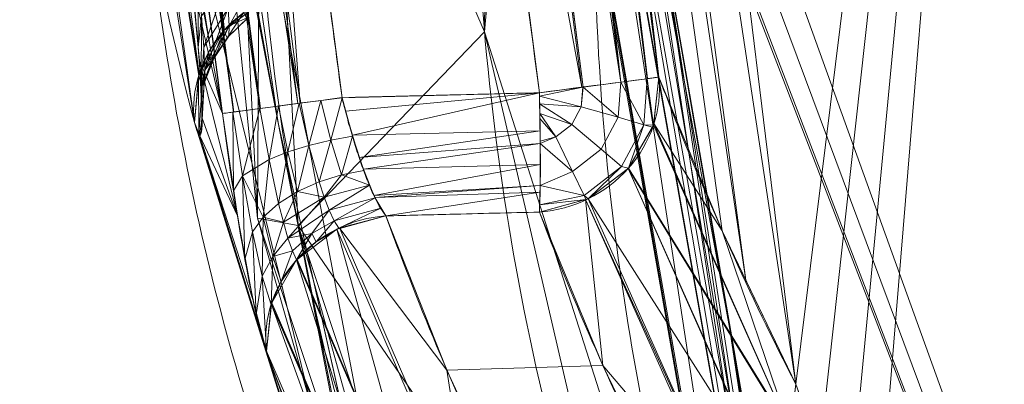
# Model space of a CAD drawing. Header units: millimetres. Extents: x -72 to 72, y -145 to 145.
# Tile 7 of 256: x -41.869 to -39.515, y -114.182 to -113.311. Entities that reach past the tile are written whole.
import ezdxf

# ---------------------------------------------------------------- set-up
doc = ezdxf.new("R2010")
doc.units = ezdxf.units.MM
doc.layers.add('1', color=7, linetype='CONTINUOUS')

msp = doc.modelspace()

# ---------------------------------------------------------------- linework, layer by layer
at = {"layer": '1', "color": 163, "linetype": 'Continuous', "lineweight": 13, "extrusion": (-0.084558, 0.31816, 0.944258)}
msp.add_arc((68.931, 93.1969, -33.8245), 0.3, 257.9193, 352.4731, dxfattribs=at)
at = {"layer": '1', "color": 163, "linetype": 'Continuous', "lineweight": 13, "extrusion": (-0.120648, 0.316765, 0.9408)}
msp.add_arc((78.3695, 85.1216, -33.952), 0.3, 72.3007, 165.7636, dxfattribs=at)
at = {"layer": '1', "color": 163, "linetype": 'Continuous', "lineweight": 13, "extrusion": (-0.129235, 0.991614, -3.62106e-05)}
msp.add_arc((54.9628, -3.0929, -107.2834), 0.3, 92.0172, 175.2183, dxfattribs=at)
at = {"layer": '1', "color": 163, "linetype": 'Continuous', "lineweight": 13, "extrusion": (0.131126, -0.991366, -3.04056e-05)}
msp.add_arc((-55.6156, -2.4696, 107.1284), 0.3, 183.9805, 267.9828, dxfattribs=at)
at = {"layer": '1', "color": 163, "linetype": 'Continuous', "lineweight": 13, "extrusion": (-0.999077, -0.024915, 0.035003)}
msp.add_arc((112.4386, -4.6081, 43.3189), 0.3, 18.8515, 90.2128, dxfattribs=at)
at = {"layer": '1', "color": 163, "linetype": 'Continuous', "lineweight": 13, "extrusion": (-0.114803, 0.317177, 0.941392)}
msp.add_arc((77.3572, 86.865, -34.1868), 0.3, 253.1973, 346.8691, dxfattribs=at)
at = {"layer": '1', "color": 163, "linetype": 'Continuous', "lineweight": 13}
for points in [[(-40.3406, -113.4484, -3.064), (-40.4923, -112.2846, -3.063), (-40.6503, -111.0481, -3.0618), (-40.8137, -109.742, -3.0603)], [(-41.8693, -109.8021, -2.4977), (-41.7029, -111.1121, -2.4962), (-41.5408, -112.3573, -2.4948), (-41.3847, -113.5353, -2.4936)], [(-40.9268, -115.2364, -4.9675), (-41.0636, -114.9586, -4.1368), (-41.2924, -114.401, -2.4689), (-41.5089, -113.5613, 0.046), (-41.6066, -112.7198, 2.5674), (-41.5973, -112.1591, 4.2498), (-41.5752, -111.8792, 5.0907)], [(-41.6579, -112.2471, 2.6544), (-41.6341, -112.6987, 1.3001), (-41.5636, -113.1356, -0.0094), (-41.4512, -113.5569, -1.2711)], [(-40.4617, -112.3652, 5.2372), (-40.4919, -112.6679, 4.3478), (-40.511, -113.2635, 2.5987), (-40.4199, -114.1251, 0.0626), (-40.2121, -114.955, -2.3781), (-40, -115.4854, -3.9396), (-39.8766, -115.7446, -4.7034)], [(-41.4856, -112.987, -2.0708), (-41.4322, -113.3887, -2.0704), (-41.4169, -113.6858, -1.6571), (-41.4513, -113.5569, -1.2711)], [(-41.2794, -114.1027, -2.9054), (-41.3089, -114.0216, -2.6625), (-41.351, -113.7901, -2.4934), (-41.3847, -113.5353, -2.4936)], [(-41.2793, -114.1027, -2.9054), (-41.1888, -114.3512, -3.6492), (-41.0828, -114.5961, -4.3819), (-40.9616, -114.8372, -5.1029)]]:
    msp.add_open_spline(points, degree=3, dxfattribs=at)
for points, knots in [([(-41.0985, -113.4974, -2.7726), (-41.1099, -113.411, -2.7726), (-41.1214, -113.3246, -2.7726), (-41.1874, -112.8241, -2.7726), (-41.2417, -112.41, -2.7726), (-41.3496, -111.5816, -2.7726), (-41.4032, -111.1673, -2.7726), (-41.4989, -110.4239, -2.7725), (-41.5411, -110.0948, -2.7725), (-41.5831, -109.7656, -2.7725)], [0, 0, 0, 0, 0.069469, 0.069469, 0.402462, 0.402462, 0.735456, 0.735456, 1, 1, 1, 1]), ([(-41.0996, -109.7778, -2.7893), (-41.0903, -109.8515, -2.7893), (-41.0811, -109.9251, -2.7893), (-41.0199, -110.4133, -2.7893), (-40.9677, -110.8277, -2.7893), (-40.8397, -111.8353, -2.7892), (-40.7637, -112.4285, -2.7892), (-40.6668, -113.1762, -2.7892), (-40.6467, -113.3309, -2.7892), (-40.6265, -113.4856, -2.7892)], [0, 0, 0, 0, 0.059604, 0.059604, 0.394832, 0.394832, 0.874805, 0.874805, 1, 1, 1, 1]), ([(-41.2909, -112.1134, 5.1623), (-41.2909, -112.1134, 5.1623), (-41.2909, -112.1134, 5.1623), (-41.3211, -112.5124, 3.9782), (-41.317, -112.9118, 2.7927), (-41.2364, -113.6735, 0.532), (-41.1663, -114.0362, -0.5445), (-40.9576, -114.7607, -2.6944), (-40.8184, -115.1227, -3.7689), (-40.642, -115.4828, -4.8374), (-40.642, -115.4828, -4.8374), (-40.642, -115.4828, -4.8374)], [0, 0, 0, 0, 0.000006, 0.000006, 0.354251, 0.354251, 0.676536, 0.676536, 0.999994, 0.999994, 1, 1, 1, 1]), ([(-40.1616, -115.4987, -4.8322), (-40.1616, -115.4987, -4.8321), (-40.1616, -115.4987, -4.8321), (-40.334, -115.1387, -3.7632), (-40.4683, -114.7766, -2.6882), (-40.6651, -114.0524, -0.5377), (-40.7282, -113.6899, 0.5389), (-40.7922, -112.9288, 2.7995), (-40.7868, -112.5298, 3.9848), (-40.7457, -112.1314, 5.1684), (-40.7457, -112.1314, 5.1684), (-40.7457, -112.1314, 5.1684)], [0, 0, 0, 0, 0.000006, 0.000006, 0.323497, 0.323497, 0.645757, 0.645757, 0.999994, 0.999994, 1, 1, 1, 1]), ([(-40.0132, -114.1822, -5.2259), (-40.0688, -114.0744, -4.908), (-40.1211, -113.9663, -4.5897), (-40.2192, -113.7499, -3.952), (-40.2651, -113.6415, -3.6327), (-40.319, -113.5048, -3.2301), (-40.3299, -113.4766, -3.147), (-40.3406, -113.4484, -3.064)], [0, 0, 0, 0, 0.442503, 0.442503, 0.885071, 0.885071, 1, 1, 1, 1]), ([(-40.6265, -113.4856, -2.7892), (-40.698, -113.4874, -2.7867), (-40.7694, -113.4892, -2.7842), (-40.9267, -113.4931, -2.7787), (-41.0126, -113.4952, -2.7756), (-41.0985, -113.4974, -2.7726)], [0, 0, 0, 0, 0.453965, 0.453965, 1, 1, 1, 1]), ([(-40.9933, -113.7799, -2.9793), (-40.9953, -113.7774, -2.9718), (-40.9995, -113.7719, -2.9572), (-41.0083, -113.7588, -2.9289), (-41.0193, -113.7384, -2.8956), (-41.0327, -113.7081, -2.86), (-41.0465, -113.6727, -2.8295), (-41.0603, -113.6331, -2.8049), (-41.0737, -113.59, -2.7866), (-41.0867, -113.5444, -2.7754), (-41.0947, -113.5131, -2.7727), (-41.0985, -113.4974, -2.7726)], [0, 0, 0, 0, 0.0625, 0.125, 0.25, 0.375, 0.5, 0.625, 0.75, 0.875, 1, 1, 1, 1]), ([(-40.9933, -113.7799, -2.9793), (-40.9425, -113.7786, -2.981), (-40.8916, -113.7773, -2.9828), (-40.7694, -113.7743, -2.9871), (-40.698, -113.7725, -2.9896), (-40.6265, -113.7707, -2.9921)], [0, 0, 0, 0, 0.415846, 0.415846, 1, 1, 1, 1]), ([(-40.6769, -114.5157, -5.1632), (-40.6769, -114.5157, -5.1632), (-40.6769, -114.5157, -5.1632), (-40.7309, -114.4078, -4.8429), (-40.7815, -114.2997, -4.5222), (-40.8762, -114.0833, -3.8798), (-40.9204, -113.9749, -3.5582), (-40.9722, -113.8376, -3.1506), (-40.9829, -113.8087, -3.065), (-40.9933, -113.7799, -2.9793)], [0, 0, 0, 0, 0.000026, 0.000026, 0.441313, 0.441313, 0.882622, 0.882622, 1, 1, 1, 1]), ([(-40.6265, -113.7707, -2.9921), (-40.6158, -113.7989, -3.0757), (-40.6049, -113.827, -3.1592), (-40.5508, -113.9634, -3.5644), (-40.5048, -114.0716, -3.8857), (-40.4062, -114.2876, -4.5273), (-40.3537, -114.3955, -4.8476), (-40.2978, -114.5031, -5.1675), (-40.2978, -114.5031, -5.1675), (-40.2978, -114.5032, -5.1675)], [0, 0, 0, 0, 0.114912, 0.114912, 0.557456, 0.557456, 0.999974, 0.999974, 1, 1, 1, 1])]:
    msp.add_open_spline(points, degree=3, knots=knots, dxfattribs=at)
for points in [[(-40.6435, -109.0303, -5.1685), (-39.3392, -108.7523, -11.1659), (-40.0132, -114.1822, -5.2259)], [(-39.3392, -108.7523, -11.1659), (-39.956, -114.3389, -5.5024), (-40.0132, -114.1822, -5.2259)], [(-39.8965, -114.5937, -5.6964), (-39.956, -114.3389, -5.5024), (-39.3392, -108.7523, -11.1659)], [(-39.8458, -114.8939, -5.7837), (-39.8965, -114.5937, -5.6964), (-39.3392, -108.7523, -11.1659)], [(-39.3392, -108.7523, -11.1659), (-37.644, -118.0861, -12.3394), (-39.8458, -114.8939, -5.7837)], [(-40.0132, -114.1822, -5.2259), (-40.74, -109.3768, -4.1421), (-40.6435, -109.0303, -5.1685)], [(-40.1326, -113.9336, -4.4932), (-40.7808, -109.5791, -3.543), (-40.74, -109.3768, -4.1421)], [(-40.74, -109.3768, -4.1421), (-40.0132, -114.1822, -5.2259), (-40.1326, -113.9336, -4.4932)], [(-40.3406, -113.4484, -3.064), (-40.8137, -109.742, -3.0603), (-40.7808, -109.5791, -3.543)], [(-40.7808, -109.5791, -3.543), (-40.1891, -113.8159, -4.1466), (-40.3406, -113.4484, -3.064)], [(-40.7808, -109.5791, -3.543), (-40.1326, -113.9336, -4.4932), (-40.1891, -113.8159, -4.1466)], [(-40.9955, -109.7648, -2.8123), (-40.9061, -109.7536, -2.8706), (-40.4318, -113.4602, -2.8718)], [(-40.4318, -113.4602, -2.8718), (-40.9061, -109.7536, -2.8706), (-40.8428, -109.7457, -2.957)], [(-40.3687, -113.452, -2.9594), (-40.8428, -109.7457, -2.957), (-40.8418, -109.7456, -2.9604)], [(-40.8428, -109.7457, -2.957), (-40.3687, -113.452, -2.9594), (-40.4318, -113.4602, -2.8718)], [(-40.3677, -113.4519, -2.963), (-40.8418, -109.7456, -2.9604), (-40.8137, -109.742, -3.0603)], [(-40.8418, -109.7456, -2.9604), (-40.3677, -113.4519, -2.963), (-40.3687, -113.452, -2.9594)], [(-40.8137, -109.742, -3.0603), (-40.3406, -113.4484, -3.064), (-40.3677, -113.4519, -2.963)], [(-41.6881, -109.779, -2.7492), (-41.6826, -109.7783, -2.7504), (-41.1987, -113.5106, -2.7502), (-41.2043, -113.5114, -2.7489)], [(-41.3429, -111.6318, -2.7726), (-41.1987, -113.5106, -2.7502), (-41.6826, -109.7783, -2.7504)], [(-40.5217, -113.4719, -2.8125), (-40.9989, -109.7652, -2.8115), (-40.9955, -109.7648, -2.8123)], [(-40.9989, -109.7652, -2.8115), (-40.5252, -113.4724, -2.8117), (-40.8654, -111.632, -2.7893)], [(-40.5217, -113.4719, -2.8125), (-40.5252, -113.4724, -2.8117), (-40.9989, -109.7652, -2.8115)], [(-40.9955, -109.7648, -2.8123), (-40.4318, -113.4602, -2.8718), (-40.5217, -113.4719, -2.8125)], [(-41.8693, -109.8021, -2.4977), (-41.3847, -113.5352, -2.4936), (-41.4856, -112.987, -2.0708)], [(-41.8692, -109.8021, -2.4976), (-41.8419, -109.7986, -2.5993), (-41.3584, -113.5318, -2.5965)], [(-41.3584, -113.5318, -2.5965), (-41.3847, -113.5353, -2.4936), (-41.8692, -109.8021, -2.4976)], [(-41.8419, -109.7986, -2.5993), (-41.8411, -109.7985, -2.6022), (-41.3576, -113.5317, -2.5995)], [(-41.3576, -113.5317, -2.5995), (-41.3584, -113.5318, -2.5965), (-41.8419, -109.7986, -2.5993)], [(-41.8411, -109.7985, -2.6022), (-41.778, -109.7905, -2.6899), (-41.2947, -113.5233, -2.6886)], [(-41.2947, -113.5233, -2.6886), (-41.3576, -113.5317, -2.5995), (-41.8411, -109.7985, -2.6022)], [(-41.778, -109.7905, -2.6899), (-41.7768, -109.7903, -2.6906), (-41.2936, -113.5232, -2.6893), (-41.2947, -113.5233, -2.6886)], [(-41.7768, -109.7903, -2.6906), (-41.6881, -109.779, -2.7492), (-41.2043, -113.5114, -2.7489)], [(-41.2043, -113.5114, -2.7489), (-41.2936, -113.5232, -2.6893), (-41.7768, -109.7903, -2.6906)], [(-40.4952, -111.8936, 5.7349), (-38.2597, -118.0892, 10.0224), (-39.7376, -109.935, 12.0645)], [(-36.8112, -110.2718, 19.4347), (-39.7376, -109.935, 12.0645), (-37.2169, -118.0862, 14.2826)], [(-39.7376, -109.935, 12.0645), (-38.2597, -118.0892, 10.0224), (-37.2169, -118.0862, 14.2826)], [(-41.3429, -111.6318, -2.7726), (-41.0985, -113.4974, -2.7726), (-41.1987, -113.5106, -2.7502)], [(-40.8654, -111.632, -2.7893), (-40.6265, -113.4856, -2.7892), (-41.0985, -113.4974, -2.7726), (-41.3429, -111.6318, -2.7726)], [(-40.5252, -113.4724, -2.8117), (-40.6265, -113.4856, -2.7892), (-40.8654, -111.632, -2.7893)], [(-41.6579, -112.2471, 2.6544), (-40.9268, -115.2364, -4.9675), (-41.5752, -111.8792, 5.0907)], [(-41.2512, -113.5573, 0.0631), (-41.5411, -111.9671, 5.1194), (-41.5752, -111.8793, 5.0907)], [(-38.2597, -118.0892, 10.0224), (-40.4952, -111.8936, 5.7349), (-40.4648, -112.18, 5.5398)], [(-41.5403, -111.9692, 5.1201), (-41.5411, -111.9671, 5.1194), (-41.2512, -113.5573, 0.0631)], [(-41.3797, -113.3361, -1.3391), (-41.5918, -112.0207, 2.5793), (-41.5391, -111.9809, 2.5668)], [(-41.476, -112.0433, 5.1434), (-41.5403, -111.9692, 5.1201), (-41.2512, -113.5573, 0.0631)], [(-41.5391, -111.9809, 2.5668), (-41.328, -113.297, -1.3476), (-41.3797, -113.3361, -1.3391)], [(-41.381, -113.337, -1.3389), (-41.6232, -112.077, 2.5977), (-41.593, -112.0217, 2.5796)], [(-41.381, -113.337, -1.3389), (-41.593, -112.0217, 2.5796), (-41.5918, -112.0207, 2.5793)], [(-41.5918, -112.0207, 2.5793), (-41.3797, -113.3361, -1.3391), (-41.381, -113.337, -1.3389)], [(-41.4749, -112.044, 5.1436), (-41.476, -112.0433, 5.1434), (-41.2512, -113.5573, 0.0631)], [(-41.2512, -113.5573, 0.0631), (-40.8349, -115.4148, -4.8922), (-41.4749, -112.044, 5.1436)], [(-41.3007, -113.7855, 0.137), (-41.3849, -112.0942, 5.1582), (-41.4749, -112.044, 5.1436)], [(-41.4749, -112.044, 5.1436), (-40.8349, -115.4148, -4.8922), (-41.3007, -113.7855, 0.137)], [(-41.4401, -113.4406, -1.3093), (-41.651, -112.1279, 2.6143), (-41.6232, -112.077, 2.5977)], [(-41.6232, -112.077, 2.5977), (-41.4117, -113.3908, -1.3235), (-41.4401, -113.4406, -1.3093)], [(-41.381, -113.337, -1.3389), (-41.4117, -113.3908, -1.3235), (-41.6232, -112.077, 2.5977)], [(-41.2909, -112.1134, 5.1623), (-41.3849, -112.0942, 5.1582), (-41.3007, -113.7855, 0.137)], [(-41.4513, -113.5569, -1.2711), (-41.658, -112.2471, 2.6544), (-41.6513, -112.1327, 2.6159)], [(-41.4401, -113.4406, -1.3093), (-41.6513, -112.1327, 2.6159), (-41.651, -112.1279, 2.6143)], [(-41.4401, -113.4406, -1.3093), (-41.4406, -113.445, -1.3078), (-41.6513, -112.1327, 2.6159)], [(-41.6513, -112.1327, 2.6159), (-41.4406, -113.445, -1.3078), (-41.4513, -113.5569, -1.2711)], [(-41.3007, -113.7855, 0.137), (-41.203, -113.8028, 0.1484), (-41.2909, -112.1134, 5.1623)], [(-41.2909, -112.1134, 5.1623), (-41.203, -113.8028, 0.1484), (-40.7577, -113.3397, 1.5792)], [(-40.7577, -113.3397, 1.5792), (-40.7457, -112.1314, 5.1684), (-41.2909, -112.1134, 5.1623)], [(-40.652, -112.1507, 5.1716), (-40.7457, -112.1314, 5.1684), (-40.7577, -113.3397, 1.5792)], [(-40.7577, -113.3397, 1.5792), (-40.0627, -115.5147, -4.8108), (-40.652, -112.1507, 5.1716)], [(-40.6473, -112.1517, 5.1718), (-40.652, -112.1507, 5.1716), (-40.0627, -115.5147, -4.8108)], [(-40.6473, -112.1517, 5.1718), (-40.0627, -115.5147, -4.8108), (-40.0572, -115.5156, -4.8096)], [(-40.0572, -115.5156, -4.8096), (-40.5622, -112.2009, 5.1854), (-40.6473, -112.1517, 5.1718)], [(-38.2597, -118.0892, 10.0224), (-40.4648, -112.18, 5.5398), (-40.4606, -112.3517, 5.2739)], [(-40.5611, -112.2016, 5.1856), (-40.5622, -112.2009, 5.1854), (-39.9689, -115.5667, -4.7782)], [(-40.0572, -115.5156, -4.8096), (-39.9689, -115.5667, -4.7782), (-40.5622, -112.2009, 5.1854)], [(-40.5611, -112.2016, 5.1856), (-39.9689, -115.5667, -4.7782), (-39.9677, -115.5673, -4.7778)], [(-39.9677, -115.5673, -4.7778), (-40.5284, -112.2392, 5.1971), (-40.5611, -112.2016, 5.1856)], [(-41.6579, -112.2471, 2.6544), (-41.4512, -113.5569, -1.2711), (-40.9268, -115.2364, -4.9675)], [(-39.9677, -115.5673, -4.7778), (-39.9355, -115.6082, -4.7588), (-40.5284, -112.2392, 5.1971)], [(-40.4968, -112.2755, 5.2083), (-40.5284, -112.2392, 5.1971), (-39.9355, -115.6082, -4.7588)], [(-40.4968, -112.2755, 5.2083), (-39.9355, -115.6082, -4.7588), (-40.1721, -114.0466, 0.2616)], [(-40.1721, -114.0466, 0.2616), (-40.496, -112.2775, 5.2089), (-40.4968, -112.2755, 5.2083)], [(-40.4617, -112.3652, 5.2372), (-40.496, -112.2775, 5.2089), (-40.1721, -114.0466, 0.2616)], [(-38.2597, -118.0892, 10.0224), (-40.4606, -112.3517, 5.2739), (-40.4617, -112.3652, 5.2372)], [(-40.1721, -114.0466, 0.2616), (-40.169, -114.0556, 0.2647), (-40.4617, -112.3652, 5.2372)], [(-39.5866, -118.093, 4.6011), (-40.4617, -112.3652, 5.2372), (-40.3504, -113.0079, 3.3465)], [(-40.4617, -112.3652, 5.2372), (-39.5866, -118.093, 4.6011), (-38.2597, -118.0892, 10.0224)], [(-41.3847, -113.5352, -2.4936), (-41.4574, -113.2202, -2.0214), (-41.4856, -112.987, -2.0708)], [(-39.5515, -118.0916, 2.5615), (-40.3504, -113.0079, 3.3465), (-39.8766, -115.7446, -4.7034)], [(-40.3504, -113.0079, 3.3465), (-39.5515, -118.0916, 2.5615), (-39.5866, -118.093, 4.6011)], [(-41.4435, -113.2093, -1.8986), (-41.4528, -113.2637, -2), (-41.4422, -113.3779, -1.9194)], [(-41.4422, -113.3779, -1.9194), (-41.4345, -113.3015, -1.8329), (-41.4435, -113.2093, -1.8986)], [(-41.4397, -113.409, -1.8896), (-41.4574, -113.2202, -2.0214), (-41.3847, -113.5352, -2.4936)], [(-41.3761, -113.2248, -1.7504), (-41.4345, -113.3015, -1.8329), (-41.4288, -113.3765, -1.7484)], [(-41.4288, -113.3765, -1.7484), (-41.3708, -113.2832, -1.6839), (-41.3761, -113.2248, -1.7504)], [(-41.3242, -113.2453, -1.6586), (-41.3708, -113.2832, -1.6839), (-41.3685, -113.3258, -1.6061)], [(-41.3685, -113.3258, -1.6061), (-41.3218, -113.2834, -1.5888), (-41.3242, -113.2453, -1.6586)], [(-41.3708, -113.2832, -1.6839), (-41.4288, -113.3765, -1.7484), (-41.4266, -113.4313, -1.6494)], [(-41.4266, -113.4313, -1.6494), (-41.3685, -113.3258, -1.6061), (-41.3708, -113.2832, -1.6839)], [(-41.3224, -113.3053, -1.512), (-41.3218, -113.2834, -1.5888), (-41.3685, -113.3258, -1.6061)], [(-41.4345, -113.3015, -1.8329), (-41.4422, -113.3779, -1.9194), (-41.4355, -113.4709, -1.8156)], [(-41.4355, -113.4709, -1.8156), (-41.4288, -113.3765, -1.7484), (-41.4345, -113.3015, -1.8329)], [(-41.3735, -113.3547, -1.4302), (-41.381, -113.337, -1.3389), (-41.3334, -113.2936, -1.3493)], [(-41.3334, -113.2936, -1.3493), (-41.3263, -113.3093, -1.4311), (-41.3735, -113.3547, -1.4302)], [(-41.3694, -113.3503, -1.5204), (-41.3735, -113.3547, -1.4302), (-41.3263, -113.3093, -1.4311)], [(-41.3685, -113.3258, -1.6061), (-41.3694, -113.3503, -1.5204), (-41.3224, -113.3053, -1.512)], [(-41.3263, -113.3093, -1.4311), (-41.3224, -113.3053, -1.512), (-41.3694, -113.3503, -1.5204)], [(-41.3685, -113.3258, -1.6061), (-41.4266, -113.4313, -1.6494), (-41.4053, -113.4042, -1.53)], [(-41.4053, -113.4042, -1.53), (-41.3694, -113.3503, -1.5204), (-41.3685, -113.3258, -1.6061)], [(-41.4098, -113.4092, -1.428), (-41.4178, -113.389, -1.3247), (-41.381, -113.337, -1.3389)], [(-41.381, -113.337, -1.3389), (-41.3735, -113.3547, -1.4302), (-41.4098, -113.4092, -1.428)], [(-41.4053, -113.4042, -1.53), (-41.4098, -113.4092, -1.428), (-41.3735, -113.3547, -1.4302)], [(-41.3735, -113.3547, -1.4302), (-41.3694, -113.3503, -1.5204), (-41.4053, -113.4042, -1.53)], [(-40.3669, -115.0232, -3.4203), (-40.7577, -113.3397, 1.5792), (-41.203, -113.8028, 0.1484)], [(-40.7577, -113.3397, 1.5792), (-40.3669, -115.0232, -3.4203), (-40.0627, -115.5147, -4.8108)], [(-41.4266, -113.4313, -1.6494), (-41.4288, -113.3765, -1.7484), (-41.4355, -113.4709, -1.8156)], [(-41.4329, -113.4687, -1.4247), (-41.4417, -113.4457, -1.3077), (-41.4178, -113.389, -1.3247)], [(-41.4178, -113.389, -1.3247), (-41.4098, -113.4092, -1.428), (-41.4329, -113.4687, -1.4247)], [(-41.4266, -113.4313, -1.6494), (-41.4279, -113.463, -1.5401), (-41.4053, -113.4042, -1.53)], [(-41.4098, -113.4092, -1.428), (-41.4053, -113.4042, -1.53), (-41.4279, -113.463, -1.5401)], [(-41.3487, -113.7794, -2.5471), (-41.433, -113.5466, -1.6752), (-41.4397, -113.409, -1.8896)], [(-41.3847, -113.5352, -2.4936), (-41.3487, -113.7794, -2.5471), (-41.4397, -113.409, -1.8896)], [(-41.4279, -113.463, -1.5401), (-41.4329, -113.4687, -1.4247), (-41.4098, -113.4092, -1.428)], [(-41.4408, -113.5859, -1.4163), (-41.4513, -113.5569, -1.2711), (-41.4417, -113.4457, -1.3077)], [(-41.4417, -113.4457, -1.3077), (-41.4329, -113.4687, -1.4247), (-41.4408, -113.5859, -1.4163)], [(-41.4355, -113.4709, -1.8156), (-41.433, -113.5391, -1.6937), (-41.4266, -113.4313, -1.6494)], [(-41.433, -113.5391, -1.6937), (-41.4347, -113.5787, -1.5589), (-41.4279, -113.463, -1.5401), (-41.4266, -113.4313, -1.6494)], [(-40.4318, -113.4602, -2.8718), (-40.3687, -113.452, -2.9594), (-40.3765, -113.5621, -2.9606)], [(-40.3536, -113.5633, -3.0269), (-40.3765, -113.5621, -2.9606), (-40.3684, -113.452, -2.9607)], [(-40.3687, -113.452, -2.9594), (-40.3684, -113.452, -2.9607), (-40.3765, -113.5621, -2.9606)], [(-40.3684, -113.452, -2.9607), (-40.3406, -113.4484, -3.064), (-40.3536, -113.5633, -3.0269)], [(-40.3531, -113.5591, -3.0283), (-40.3406, -113.4484, -3.064), (-40.1891, -113.8159, -4.1466)], [(-41.4347, -113.5787, -1.5589), (-41.4408, -113.5859, -1.4163), (-41.4329, -113.4687, -1.4247)], [(-41.4329, -113.4687, -1.4247), (-41.4279, -113.463, -1.5401), (-41.4347, -113.5787, -1.5589)], [(-40.6264, -113.4941, -2.79), (-40.6265, -113.4856, -2.7892), (-40.5229, -113.4721, -2.8122)], [(-40.5229, -113.4721, -2.8122), (-40.5264, -113.5189, -2.8119), (-40.6264, -113.4941, -2.79)], [(-40.4382, -113.5443, -2.8718), (-40.5264, -113.5189, -2.8119), (-40.5217, -113.4719, -2.8125)], [(-40.5264, -113.5189, -2.8119), (-40.5229, -113.4721, -2.8122), (-40.5217, -113.4719, -2.8125)], [(-40.5217, -113.4719, -2.8125), (-40.4318, -113.4602, -2.8718), (-40.4382, -113.5443, -2.8718)], [(-40.3765, -113.5621, -2.9606), (-40.4382, -113.5443, -2.8718), (-40.4318, -113.4602, -2.8718)], [(-41.1256, -113.5988, -2.7839), (-41.1494, -113.5041, -2.7664), (-41.0985, -113.4974, -2.7726)], [(-41.0985, -113.4974, -2.7726), (-41.0738, -113.5895, -2.7881), (-41.1256, -113.5988, -2.7839)], [(-41.0905, -113.5294, -2.7745), (-41.0985, -113.4974, -2.7726), (-40.6265, -113.4856, -2.7892)], [(-41.0734, -113.5871, -2.793), (-41.0905, -113.5294, -2.7745), (-40.6265, -113.4856, -2.7892)], [(-40.6265, -113.4856, -2.7892), (-40.6249, -113.5766, -2.808), (-41.0734, -113.5871, -2.793)], [(-40.626, -113.5124, -2.7919), (-40.6264, -113.4941, -2.79), (-40.5264, -113.5189, -2.8119)], [(-41.2731, -113.6451, -2.7123), (-41.2947, -113.5233, -2.6886), (-41.2503, -113.5175, -2.7243)], [(-41.2503, -113.5175, -2.7243), (-41.2283, -113.6271, -2.7461), (-41.2731, -113.6451, -2.7123)], [(-41.2283, -113.6271, -2.7461), (-41.2503, -113.5175, -2.7243), (-41.2008, -113.5109, -2.7504)], [(-41.2008, -113.5109, -2.7504), (-41.1781, -113.6115, -2.7701), (-41.2283, -113.6271, -2.7461)], [(-41.1781, -113.6115, -2.7701), (-41.2008, -113.5109, -2.7504), (-41.1494, -113.5041, -2.7664)], [(-41.1494, -113.5041, -2.7664), (-41.1256, -113.5988, -2.7839), (-41.1781, -113.6115, -2.7701)], [(-40.5264, -113.5189, -2.8119), (-40.5491, -113.5613, -2.8119), (-40.626, -113.5124, -2.7919)], [(-40.6255, -113.535, -2.7941), (-40.626, -113.5124, -2.7919), (-40.5491, -113.5613, -2.8119)], [(-40.4382, -113.5443, -2.8718), (-40.479, -113.6206, -2.8718), (-40.5491, -113.5613, -2.8119), (-40.5264, -113.5189, -2.8119)], [(-41.3582, -113.72, -2.5237), (-41.3847, -113.5353, -2.4936), (-41.3592, -113.5319, -2.596)], [(-41.3363, -113.6841, -2.6231), (-41.3592, -113.5319, -2.596), (-41.2947, -113.5233, -2.6886)], [(-41.3592, -113.5319, -2.596), (-41.3363, -113.6841, -2.6231), (-41.3582, -113.72, -2.5237)], [(-41.2947, -113.5233, -2.6886), (-41.2731, -113.6451, -2.7123), (-41.3363, -113.6841, -2.6231)], [(-40.5491, -113.5613, -2.8119), (-40.5872, -113.5907, -2.8119), (-40.6255, -113.535, -2.7941)], [(-40.6252, -113.5475, -2.7954), (-40.6255, -113.535, -2.7941), (-40.5872, -113.5907, -2.8119)], [(-40.3765, -113.5621, -2.9606), (-40.4299, -113.662, -2.9606), (-40.479, -113.6206, -2.8718), (-40.4382, -113.5443, -2.8718)], [(-41.4512, -113.5569, -1.2711), (-41.4391, -113.5872, -1.4459), (-40.9268, -115.2364, -4.9675)], [(-41.3487, -113.7794, -2.5471), (-41.4391, -113.5872, -1.4459), (-41.433, -113.5466, -1.6752)], [(-41.2512, -113.5573, 0.0631), (-40.8989, -115.3341, -4.93), (-40.8361, -115.4141, -4.8926)], [(-41.2512, -113.5573, 0.0631), (-40.8361, -115.4141, -4.8926), (-40.8349, -115.4148, -4.8922)], [(-41.2512, -113.5573, 0.0631), (-40.8997, -115.3315, -4.931), (-40.8989, -115.3341, -4.93)], [(-41.2512, -113.5573, 0.0631), (-40.9269, -115.2364, -4.9675), (-40.8997, -115.3315, -4.931)], [(-40.5872, -113.5907, -2.8119), (-40.6245, -113.6012, -2.8124), (-40.6252, -113.5475, -2.7954)], [(-40.479, -113.6206, -2.8718), (-40.5474, -113.6735, -2.8718), (-40.5872, -113.5907, -2.8119), (-40.5491, -113.5613, -2.8119)], [(-40.4131, -113.6658, -3.0001), (-40.4299, -113.662, -2.9606), (-40.3765, -113.5621, -2.9606)], [(-40.3765, -113.5621, -2.9606), (-40.3561, -113.5677, -3.0258), (-40.4131, -113.6658, -3.0001)], [(-40.0274, -114.2918, -5.1914), (-40.4131, -113.6658, -3.0001), (-40.3536, -113.5633, -3.0269)], [(-40.3536, -113.5633, -3.0269), (-40.3561, -113.5677, -3.0258), (-40.3765, -113.5621, -2.9606)], [(-40.3536, -113.5633, -3.0269), (-40.3531, -113.5591, -3.0283), (-40.0274, -114.2918, -5.1914)], [(-40.0274, -114.2918, -5.1914), (-40.3531, -113.5591, -3.0283), (-40.1891, -113.8159, -4.1466)], [(-40.9268, -115.2364, -4.9675), (-41.4391, -113.5872, -1.4459), (-41.2793, -114.1027, -2.9054)], [(-41.4391, -113.5872, -1.4459), (-41.3117, -113.9794, -2.6942), (-41.2793, -114.1027, -2.9054)], [(-41.4391, -113.5872, -1.4459), (-41.3487, -113.7794, -2.5471), (-41.3117, -113.9794, -2.6942)], [(-41.0998, -113.6817, -2.8294), (-41.1256, -113.5988, -2.7839), (-41.0738, -113.5895, -2.7881)], [(-41.0738, -113.5895, -2.7881), (-41.0467, -113.6712, -2.8307), (-41.0998, -113.6817, -2.8294)], [(-41.0577, -113.64, -2.81), (-41.0734, -113.5871, -2.793), (-40.6249, -113.5766, -2.808)], [(-40.6249, -113.5766, -2.808), (-40.6244, -113.6067, -2.8142), (-41.0577, -113.64, -2.81)], [(-40.6244, -113.6067, -2.8142), (-40.6245, -113.6012, -2.8124), (-40.5872, -113.5907, -2.8119)], [(-40.6244, -113.6067, -2.8142), (-40.5872, -113.5907, -2.8119), (-40.5474, -113.6735, -2.8718)], [(-41.2048, -113.7218, -2.8001), (-41.2283, -113.6271, -2.7461), (-41.1781, -113.6115, -2.7701)], [(-41.1781, -113.6115, -2.7701), (-41.1535, -113.6985, -2.8194), (-41.2048, -113.7218, -2.8001)], [(-41.1535, -113.6985, -2.8194), (-41.1781, -113.6115, -2.7701), (-41.1256, -113.5988, -2.7839)], [(-41.1256, -113.5988, -2.7839), (-41.0998, -113.6817, -2.8294), (-41.1535, -113.6985, -2.8194)], [(-41.0468, -113.6681, -2.8339), (-41.0577, -113.64, -2.81), (-40.6244, -113.6067, -2.8142)], [(-40.6244, -113.6067, -2.8142), (-40.6244, -113.6571, -2.85), (-41.0468, -113.6681, -2.8339)], [(-40.5474, -113.6735, -2.8718), (-40.6244, -113.7074, -2.8859), (-40.6244, -113.6067, -2.8142)], [(-41.2502, -113.7505, -2.7719), (-41.2731, -113.6451, -2.7123), (-41.2283, -113.6271, -2.7461)], [(-41.2283, -113.6271, -2.7461), (-41.2048, -113.7218, -2.8001), (-41.2502, -113.7505, -2.7719)], [(-40.4299, -113.662, -2.9606), (-40.5196, -113.7314, -2.9606), (-40.5474, -113.6735, -2.8718), (-40.479, -113.6206, -2.8718)], [(-41.2867, -113.7832, -2.736), (-41.3363, -113.6841, -2.6231), (-41.2731, -113.6451, -2.7123)], [(-41.2731, -113.6451, -2.7123), (-41.2502, -113.7505, -2.7719), (-41.2867, -113.7832, -2.736)], [(-41.0224, -113.7309, -2.8877), (-41.0468, -113.6681, -2.8339), (-40.6244, -113.6571, -2.85)], [(-40.6244, -113.6571, -2.85), (-40.6244, -113.7074, -2.8859), (-41.0224, -113.7309, -2.8877)], [(-40.5094, -113.7389, -2.9878), (-40.5196, -113.7314, -2.9606), (-40.4299, -113.662, -2.9606)], [(-40.4299, -113.662, -2.9606), (-40.4131, -113.6658, -3.0001), (-40.5094, -113.7389, -2.9878)], [(-41.3305, -113.8841, -2.6083), (-41.3582, -113.72, -2.5237), (-41.3363, -113.6841, -2.6231)], [(-41.2867, -113.7832, -2.736), (-41.3124, -113.8177, -2.695), (-41.3363, -113.6841, -2.6231)], [(-41.3363, -113.6841, -2.6231), (-41.3124, -113.8177, -2.695), (-41.3305, -113.8841, -2.6083)], [(-41.1411, -113.7352, -2.8533), (-41.1535, -113.6985, -2.8194), (-41.0998, -113.6817, -2.8294)], [(-41.0329, -113.7063, -2.8607), (-41.1411, -113.7352, -2.8533), (-41.0998, -113.6817, -2.8294)], [(-41.0998, -113.6817, -2.8294), (-41.0467, -113.6712, -2.8307), (-41.0329, -113.7063, -2.8607)], [(-40.6244, -113.7074, -2.8859), (-40.5474, -113.6735, -2.8718), (-40.5196, -113.7314, -2.9606)], [(-40.5094, -113.7389, -2.9878), (-40.4143, -113.6667, -2.9999), (-40.0888, -114.3983, -5.1663)], [(-40.0279, -114.2959, -5.1902), (-40.4143, -113.6667, -2.9999), (-40.4131, -113.6658, -3.0001)], [(-40.0279, -114.2959, -5.1902), (-40.0876, -114.3974, -5.1664), (-40.4143, -113.6667, -2.9999)], [(-40.0876, -114.3974, -5.1664), (-40.0888, -114.3983, -5.1663), (-40.4143, -113.6667, -2.9999)], [(-40.4131, -113.6658, -3.0001), (-40.0274, -114.2918, -5.1914), (-40.0279, -114.2959, -5.1902)], [(-41.2048, -113.7218, -2.8001), (-41.1535, -113.6985, -2.8194), (-41.1411, -113.7352, -2.8533)], [(-41.1289, -113.7664, -2.8924), (-41.1411, -113.7352, -2.8533), (-41.0329, -113.7063, -2.8607)], [(-41.0329, -113.7063, -2.8607), (-41.0192, -113.7366, -2.8959), (-41.1289, -113.7664, -2.8924)], [(-41.0196, -113.7358, -2.8968), (-41.0224, -113.7309, -2.8877), (-40.6244, -113.7074, -2.8859)], [(-40.6244, -113.7074, -2.8859), (-40.6249, -113.7232, -2.9123), (-41.0196, -113.7358, -2.8968)], [(-40.5196, -113.7314, -2.9606), (-40.626, -113.7535, -2.9632), (-40.6244, -113.7074, -2.8859)], [(-41.2388, -113.795, -2.8129), (-41.2502, -113.7505, -2.7719), (-41.2048, -113.7218, -2.8001)], [(-41.1411, -113.7352, -2.8533), (-41.2388, -113.795, -2.8129), (-41.2048, -113.7218, -2.8001)], [(-40.9933, -113.7799, -2.9793), (-41.0196, -113.7358, -2.8968), (-40.6249, -113.7232, -2.9123)], [(-40.6249, -113.7232, -2.9123), (-40.6265, -113.7707, -2.9921), (-40.9933, -113.7799, -2.9793)], [(-40.626, -113.7535, -2.9632), (-40.5196, -113.7314, -2.9606), (-40.515, -113.7404, -2.988)], [(-40.5094, -113.7389, -2.9878), (-40.515, -113.7404, -2.988), (-40.5196, -113.7314, -2.9606)], [(-41.2867, -113.7832, -2.736), (-41.2502, -113.7505, -2.7719), (-41.2388, -113.795, -2.8129)], [(-41.2277, -113.8328, -2.8602), (-41.2388, -113.795, -2.8129), (-41.1411, -113.7352, -2.8533)], [(-41.1411, -113.7352, -2.8533), (-41.1289, -113.7664, -2.8924), (-41.2277, -113.8328, -2.8602)], [(-41.1171, -113.7914, -2.9359), (-41.1289, -113.7664, -2.8924), (-41.0192, -113.7366, -2.8959)], [(-41.0192, -113.7366, -2.8959), (-41.006, -113.7614, -2.9356), (-41.1171, -113.7914, -2.9359)], [(-40.515, -113.7404, -2.988), (-40.6265, -113.7707, -2.9921), (-40.626, -113.7535, -2.9632)], [(-40.4745, -114.1375, -4.0815), (-40.6265, -113.7707, -2.9921), (-40.5165, -113.7409, -2.9881)], [(-40.1826, -114.4704, -5.1584), (-40.5165, -113.7409, -2.9881), (-40.5094, -113.7389, -2.9878)], [(-40.1826, -114.4704, -5.1584), (-40.1895, -114.4723, -5.159), (-40.5165, -113.7409, -2.9881)], [(-40.4745, -114.1375, -4.0815), (-40.5165, -113.7409, -2.9881), (-40.1895, -114.4723, -5.159)], [(-40.5094, -113.7389, -2.9878), (-40.0888, -114.3983, -5.1663), (-40.1826, -114.4704, -5.1584)], [(-41.1704, -113.8223, -2.9274), (-41.2277, -113.8328, -2.8602), (-41.1289, -113.7664, -2.8924)], [(-41.1289, -113.7664, -2.8924), (-41.1171, -113.7914, -2.9359), (-41.1704, -113.8223, -2.9274)], [(-41.106, -113.8093, -2.9831), (-41.1171, -113.7914, -2.9359), (-41.006, -113.7614, -2.9356)], [(-41.006, -113.7614, -2.9356), (-40.9933, -113.7799, -2.9793), (-41.106, -113.8093, -2.9831)], [(-41.1037, -113.8097, -2.9827), (-40.9933, -113.7799, -2.9793), (-40.8476, -114.1483, -4.0729)], [(-40.8476, -114.1483, -4.0729), (-40.9933, -113.7799, -2.9793), (-40.6265, -113.7707, -2.9921), (-40.4745, -114.1375, -4.0815)], [(-41.2891, -113.9236, -2.8038), (-41.3124, -113.8177, -2.695), (-41.2867, -113.7832, -2.736)], [(-40.8349, -115.4148, -4.8922), (-40.741, -115.4668, -4.8592), (-41.3007, -113.7855, 0.137)], [(-41.203, -113.8028, 0.1484), (-41.3007, -113.7855, 0.137), (-40.741, -115.4668, -4.8592)], [(-41.2867, -113.7832, -2.736), (-41.2642, -113.8766, -2.8342), (-41.2891, -113.9236, -2.8038)], [(-41.2388, -113.795, -2.8129), (-41.2642, -113.8766, -2.8342), (-41.2867, -113.7832, -2.736)], [(-41.2388, -113.795, -2.8129), (-41.2277, -113.8328, -2.8602), (-41.2642, -113.8766, -2.8342)], [(-40.741, -115.4668, -4.8592), (-40.642, -115.4828, -4.8374), (-41.203, -113.8028, 0.1484)], [(-41.203, -113.8028, 0.1484), (-40.642, -115.4828, -4.8374), (-40.3669, -115.0232, -3.4203)], [(-41.1601, -113.8416, -2.9788), (-41.1704, -113.8223, -2.9274), (-41.1171, -113.7914, -2.9359)], [(-41.1171, -113.7914, -2.9359), (-41.106, -113.8093, -2.9831), (-41.1601, -113.8416, -2.9788)], [(-41.3036, -114.0157, -2.7385), (-41.3305, -113.8841, -2.6083), (-41.3124, -113.8177, -2.695)], [(-41.3124, -113.8177, -2.695), (-41.2891, -113.9236, -2.8038), (-41.3036, -114.0157, -2.7385)], [(-41.1704, -113.8223, -2.9274), (-41.2171, -113.8631, -2.9129), (-41.2277, -113.8328, -2.8602)], [(-41.2073, -113.8848, -2.97), (-41.2171, -113.8631, -2.9129), (-41.1704, -113.8223, -2.9274)], [(-41.1704, -113.8223, -2.9274), (-41.1601, -113.8416, -2.9788), (-41.2073, -113.8848, -2.97)], [(-40.8865, -114.6206, -5.1632), (-41.2061, -113.8839, -2.9702), (-41.1108, -113.8116, -2.9829)], [(-41.1108, -113.8116, -2.9829), (-41.1037, -113.8097, -2.9827), (-40.7855, -114.5464, -5.1711), (-40.7924, -114.5484, -5.1717)], [(-41.1108, -113.8116, -2.9829), (-40.7924, -114.5484, -5.1717), (-40.8865, -114.6206, -5.1632)], [(-40.7855, -114.5464, -5.1711), (-41.1037, -113.8097, -2.9827), (-40.8476, -114.1483, -4.0729)], [(-40.1891, -113.8159, -4.1466), (-40.0132, -114.1822, -5.2259), (-40.0274, -114.2918, -5.1914)], [(-41.2642, -113.8766, -2.8342), (-41.2277, -113.8328, -2.8602), (-41.2171, -113.8631, -2.9129)], [(-41.2171, -113.8631, -2.9129), (-41.244, -113.9363, -2.9571), (-41.2642, -113.8766, -2.8342)], [(-41.2171, -113.8631, -2.9129), (-41.2073, -113.8848, -2.97), (-41.244, -113.9363, -2.9571)], [(-41.2683, -113.9924, -2.9412), (-41.2891, -113.9236, -2.8038), (-41.2642, -113.8766, -2.8342)], [(-41.2642, -113.8766, -2.8342), (-41.244, -113.9363, -2.9571), (-41.2683, -113.9924, -2.9412)], [(-40.9473, -114.7232, -5.1388), (-41.2667, -113.9875, -2.9427), (-41.2073, -113.8848, -2.97)], [(-41.2073, -113.8848, -2.97), (-41.2061, -113.8839, -2.9702), (-40.8865, -114.6206, -5.1632), (-40.8877, -114.6215, -5.1631)], [(-41.2073, -113.8848, -2.97), (-40.8877, -114.6215, -5.1631), (-40.9473, -114.7232, -5.1388)], [(-41.2794, -114.1027, -2.9054), (-41.3036, -114.0157, -2.7385), (-41.2891, -113.9236, -2.8038)], [(-41.2891, -113.9236, -2.8038), (-41.2683, -113.9924, -2.9412), (-41.2794, -114.1027, -2.9054)], [(-40.9617, -114.8372, -5.1029), (-41.2794, -114.1027, -2.9054), (-41.2672, -113.9918, -2.9413)], [(-40.9473, -114.7232, -5.1388), (-41.2672, -113.9918, -2.9413), (-41.2667, -113.9875, -2.9427)], [(-41.2672, -113.9918, -2.9413), (-40.9478, -114.7273, -5.1376), (-40.9617, -114.8372, -5.1029)], [(-40.9473, -114.7232, -5.1388), (-40.9478, -114.7273, -5.1376), (-41.2672, -113.9918, -2.9413)], [(-39.9355, -115.6082, -4.7588), (-39.9048, -115.6471, -4.7408), (-40.1721, -114.0466, 0.2616)], [(-39.9048, -115.6471, -4.7408), (-39.904, -115.6498, -4.7397), (-40.1721, -114.0466, 0.2616)], [(-40.1721, -114.0466, 0.2616), (-39.904, -115.6498, -4.7397), (-39.8766, -115.7446, -4.7034)], [(-39.8766, -115.7446, -4.7034), (-40.169, -114.0556, 0.2647), (-40.1721, -114.0466, 0.2616)], [(-41.2793, -114.1027, -2.9054), (-40.9616, -114.8372, -5.1029), (-40.9443, -115.0367, -5.0356)], [(-40.9443, -115.0367, -5.0356), (-40.9268, -115.2364, -4.9675), (-41.2793, -114.1027, -2.9054)], [(-40.4745, -114.1375, -4.0815), (-40.2978, -114.5032, -5.1675), (-40.6769, -114.5157, -5.1632), (-40.8476, -114.1483, -4.0729)], [(-40.8476, -114.1483, -4.0729), (-40.6769, -114.5157, -5.1632), (-40.7855, -114.5464, -5.1711)], [(-40.1895, -114.4723, -5.159), (-40.2978, -114.5032, -5.1675), (-40.4745, -114.1375, -4.0815)], [(-40.0263, -114.2912, -5.1915), (-40.0132, -114.1822, -5.2259), (-39.9552, -114.3468, -5.5023)]]:
    msp.add_3dface(points, dxfattribs=at)

doc.saveas('drawing.dxf')
